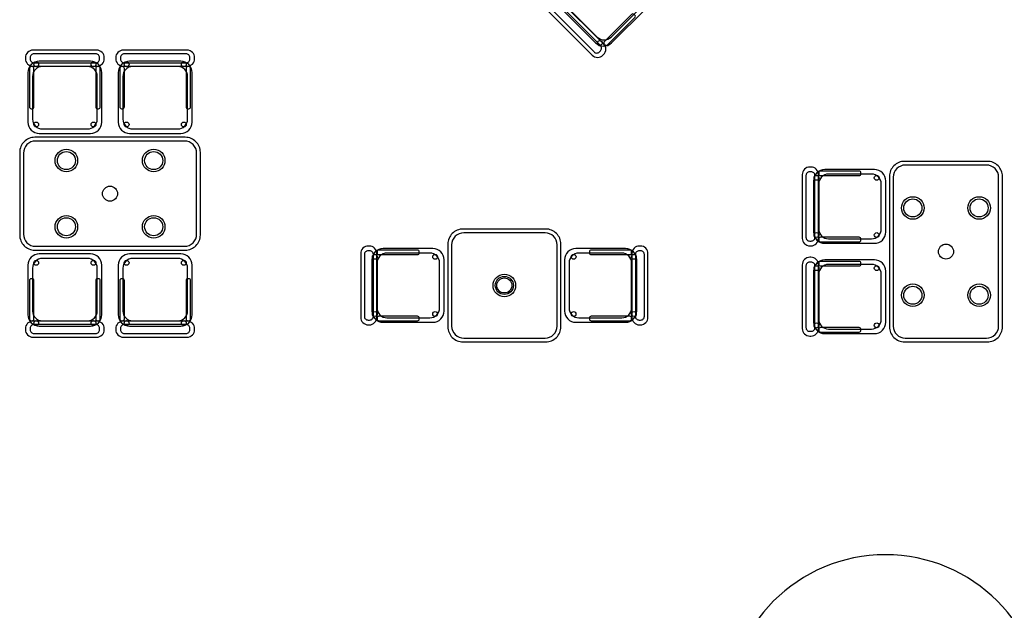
# Model space of a CAD drawing. Header units: metres. Extents: x 2232.4 to 2275.2, y 411.9 to 437.5.
# Tile 7 of 20: x 2244.7 to 2251.2, y 426.4 to 430.4. Entities that reach past the tile are written whole.
import ezdxf

# ---------------------------------------------------------------- set-up
doc = ezdxf.new("R2010")
doc.units = ezdxf.units.M
for name, color, linetype in [('RP_CHAIRS', 7, 'Continuous'), ('RP_TABLES', 7, 'Continuous'), ('SC_BENCH', 7, 'Continuous')]:
    doc.layers.add(name, color=color, linetype=linetype)

# ---------------------------------------------------------------- blocks, each defined once
blk = doc.blocks.new('SC_FEATURE_BENCH')
at = {"color": 0}
for points in [[(17.35, 7.25, 1), (19.45, 7.25), (19.45, 13.75, 1), (17.35, 13.75)], [(17.98, 7.07, 1), (18.82, 7.07), (18.82, 13.72, 1), (17.98, 13.72)]]:
    blk.add_lwpolyline(points, format="xyb", close=True, dxfattribs=at)
blk = doc.blocks.new('RP_MODERN_TABLE_4')
at = {"color": 0}
for points in [[(-0.5, -0.375), (0.5, -0.375, 0.414214), (0.6, -0.275), (0.6, 0.275, 0.414214), (0.5, 0.375), (-0.5, 0.375, 0.414214), (-0.6, 0.275), (-0.6, -0.275, 0.414214)], [(-0.495, -0.35), (0.495, -0.35, 0.414214), (0.575, -0.27), (0.575, 0.27, 0.414214), (0.495, 0.35), (-0.495, 0.35, 0.414214), (-0.575, 0.27), (-0.575, -0.27, 0.414214)]]:
    blk.add_lwpolyline(points, format="xyb", close=True, dxfattribs=at)
for centre, radius in [((-0.29, 0.22), 0.075), ((-0.29, 0.22), 0.06), ((0.29, 0.22), 0.075), ((0.29, 0.22), 0.06), ((0, 0), 0.05), ((-0.29, -0.22), 0.075), ((-0.29, -0.22), 0.06), ((0.29, -0.22), 0.075), ((0.29, -0.22), 0.06)]:
    blk.add_circle(centre, radius, dxfattribs=at)
blk = doc.blocks.new('RP_MODERN_CHAIR')
at = {"color": 0}
for points in [[(-0.212, 0.172), (0.212, 0.172, 0.414214), (0.262, 0.222), (0.262, 0.229, 0.414214), (0.212, 0.279), (-0.212, 0.279, 0.414214), (-0.262, 0.229), (-0.262, 0.222, 0.414214)], [(-0.17, -0.275), (0.17, -0.275, 0.414214), (0.245, -0.2), (0.245, 0.13, 0.414214), (0.17, 0.205), (-0.17, 0.205, 0.414214), (-0.245, 0.13), (-0.245, -0.2, 0.414214)], [(-0.205, 0.195), (0.205, 0.195, 0.414214), (0.23, 0.22), (0.23, 0.23, 0.414214), (0.205, 0.255), (-0.205, 0.255, 0.414214), (-0.23, 0.23), (-0.23, 0.22, 0.414214)], [(-0.223, -0.11), (-0.217, -0.11, 0.414214), (-0.205, -0.098), (-0.205, 0.158, 0.414214), (-0.217, 0.17), (-0.223, 0.17, 0.414214), (-0.235, 0.158), (-0.235, -0.098, 0.414214)], [(-0.15, -0.245), (0.15, -0.245, 0.414214), (0.215, -0.18), (0.215, 0.105, 0.414214), (0.15, 0.17), (-0.15, 0.17, 0.414214), (-0.215, 0.105), (-0.215, -0.18, 0.414214)], [(0.217, -0.11), (0.223, -0.11, 0.414214), (0.235, -0.098), (0.235, 0.158, 0.414214), (0.223, 0.17), (0.217, 0.17, 0.414214), (0.205, 0.158), (0.205, -0.098, 0.414214)]]:
    blk.add_lwpolyline(points, format="xyb", close=True, dxfattribs=at)
for centre in [(-0.19, 0.185), (0.19, 0.185), (-0.19, -0.215), (0.19, -0.215)]:
    blk.add_circle(centre, 0.016, dxfattribs=at)
blk = doc.blocks.new('RP_MODERN_TABLE_2')
at = {"color": 0}
for points in [[(-0.275, -0.375), (0.275, -0.375, 0.414214), (0.375, -0.275), (0.375, 0.275, 0.414214), (0.275, 0.375), (-0.275, 0.375, 0.414214), (-0.375, 0.275), (-0.375, -0.275, 0.414214)], [(-0.27, -0.35), (0.27, -0.35, 0.414214), (0.35, -0.27), (0.35, 0.27, 0.414214), (0.27, 0.35), (-0.27, 0.35, 0.414214), (-0.35, 0.27), (-0.35, -0.27, 0.414214)]]:
    blk.add_lwpolyline(points, format="xyb", close=True, dxfattribs=at)
for radius in [0.075, 0.06, 0.05]:
    blk.add_circle((0, 0), radius, dxfattribs=at)

msp = doc.modelspace()

# ---------------------------------------------------------------- block references
at = {"layer": 'RP_CHAIRS'}
for p, rotation in [((2248.5, 430.4674), 134.9851542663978), ((2250.127, 429.115), 90), ((2244.95, 428.525), 180), ((2245.55, 428.525), 180), ((2247.194, 428.59), 90), ((2248.544, 428.59), 270), ((2250.127, 428.515), 90)]:
    msp.add_blockref('RP_MODERN_CHAIR', p, dxfattribs=dict(at, rotation=rotation))
for p in [(2244.95, 429.875), (2245.55, 429.875)]:
    msp.add_blockref('RP_MODERN_CHAIR', p, dxfattribs=at)
at = {"layer": 'RP_TABLES'}
for name, p in [('RP_MODERN_TABLE_4', (2245.25, 429.2)), ('RP_MODERN_TABLE_2', (2247.869, 428.59))]:
    msp.add_blockref(name, p, dxfattribs=at)
at = {"layer": 'RP_TABLES', "rotation": 90}
msp.add_blockref('RP_MODERN_TABLE_4', (2250.802, 428.815), dxfattribs=at)
at = {"layer": 'SC_BENCH'}
msp.add_blockref('SC_FEATURE_BENCH', (2232, 412), dxfattribs=at)

doc.saveas('drawing.dxf')
